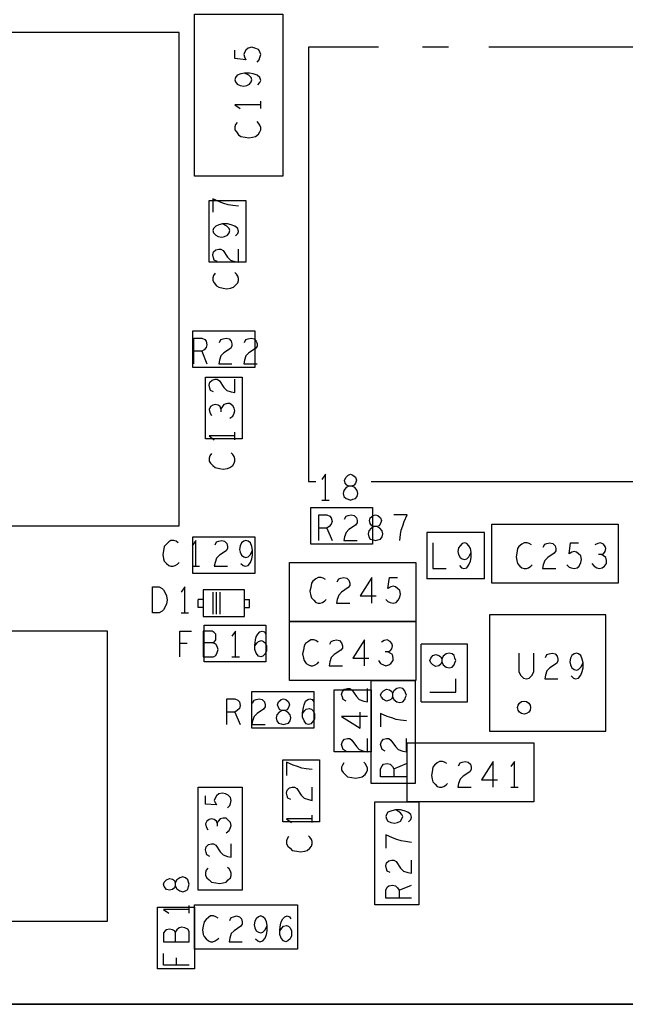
# Model space of a CAD drawing. Extents: x -3.2 to 30.8, y -10.2 to 11.8.
# Tile 5 of 32: x 1.823 to 2.646, y 0 to 1.337. Entities that reach past the tile are written whole.
import ezdxf

# ---------------------------------------------------------------- set-up
doc = ezdxf.new("R2010")
doc.units = 0
doc.layers.add('LAYNR1', color=2, linetype='CONTINUOUS')

msp = doc.modelspace()

# ---------------------------------------------------------------- linework, layer by layer
at = {"layer": 'LAYNR1'}
for p, q in [((2.405, 1.3), (2.37, 1.3)), ((2.15, 1.217), (2.15, 1.227)), ((2.07, 0.887), (2.077, 0.87)), ((2.115, 0.767), (2.115, 0.777)), ((2.215, 0.71), (2.225, 0.71)), ((2.233, 0.685), (2.243, 0.685)), ((2.24, 0.647), (2.247, 0.63)), ((2.454, 0.641), (2.376, 0.641)), ((2.376, 0.641), (2.376, 0.578)), ((2.454, 0.578), (2.454, 0.641)), ((2.057, 0.595), (2.067, 0.595)), ((2.454, 0.578), (2.376, 0.578)), ((2.072, 0.55), (2.065, 0.55)), ((2.065, 0.539), (2.065, 0.55)), ((2.085, 0.56), (2.085, 0.53)), ((2.09, 0.53), (2.09, 0.56)), ((2.095, 0.53), (2.095, 0.56)), ((2.128, 0.55), (2.135, 0.55)), ((2.135, 0.539), (2.135, 0.55)), ((2.072, 0.539), (2.065, 0.539)), ((2.128, 0.539), (2.135, 0.539)), ((2.042, 0.532), (2.052, 0.532)), ((2.05, 0.49), (2.04, 0.49)), ((2.431, 0.489), (2.368, 0.489)), ((2.368, 0.411), (2.368, 0.489)), ((2.431, 0.411), (2.431, 0.489)), ((2.111, 0.472), (2.121, 0.472)), ((2.368, 0.411), (2.431, 0.411)), ((2.115, 0.397), (2.122, 0.38)), ((2.331, 0.32), (2.348, 0.327)), ((2.49, 0.295), (2.5, 0.295)), ((2.22, 0.247), (2.22, 0.257)), ((2.338, 0.155), (2.355, 0.162)), ((2.053, 0.124), (2.053, 0.134)), ((2.035, 0.063), (2.035, 0.053)), ((0, 0), (3.075, 0))]:
    msp.add_line(p, q, dxfattribs=at)
for points in [[(2.9, 0), (0, 0), (0, 2.15), (3.4, 2.15), (3.4, 0.915)], [(2.145, 1.28), (2.148, 1.283), (2.149, 1.286), (2.15, 1.29), (2.149, 1.294), (2.147, 1.297), (2.142, 1.299), (2.138, 1.3), (2.133, 1.299), (2.13, 1.296), (2.128, 1.293), (2.127, 1.29), (2.128, 1.287), (2.13, 1.283), (2.115, 1.285), (2.115, 1.296)], [(2.31, 1.3), (2.215, 1.3), (2.215, 0.71)], [(2.3, 0.71), (2.805, 0.71), (2.805, 1.3), (2.46, 1.3)], [(2.146, 1.249), (2.149, 1.252), (2.15, 1.255), (2.149, 1.259), (2.145, 1.262), (2.14, 1.264), (2.135, 1.265), (2.128, 1.265), (2.123, 1.264), (2.118, 1.262), (2.116, 1.259), (2.115, 1.256), (2.116, 1.253), (2.118, 1.25), (2.122, 1.248), (2.127, 1.247), (2.131, 1.248), (2.135, 1.25), (2.137, 1.253), (2.138, 1.256), (2.137, 1.259), (2.134, 1.262), (2.128, 1.265)], [(2.15, 1.222), (2.115, 1.222), (2.122, 1.217)], [(2.118, 1.198), (2.116, 1.195), (2.115, 1.192), (2.115, 1.188), (2.117, 1.185), (2.12, 1.181), (2.123, 1.179), (2.129, 1.178), (2.134, 1.177), (2.139, 1.178), (2.143, 1.179), (2.147, 1.182), (2.149, 1.185), (2.15, 1.188), (2.15, 1.191), (2.149, 1.194), (2.147, 1.197), (2.145, 1.199)], [(2.12, 1.084), (2.112, 1.085), (2.106, 1.086), (2.1, 1.088), (2.094, 1.09), (2.085, 1.094), (2.085, 1.076)], [(2.116, 1.044), (2.119, 1.047), (2.12, 1.05), (2.119, 1.054), (2.115, 1.057), (2.11, 1.059), (2.105, 1.06), (2.098, 1.06), (2.093, 1.059), (2.089, 1.057), (2.086, 1.054), (2.085, 1.051), (2.086, 1.048), (2.089, 1.045), (2.092, 1.043), (2.097, 1.042), (2.101, 1.043), (2.105, 1.045), (2.107, 1.048), (2.108, 1.051), (2.107, 1.054), (2.104, 1.057), (2.098, 1.06)], [(2.091, 1.009), (2.087, 1.011), (2.086, 1.014), (2.085, 1.018), (2.086, 1.022), (2.089, 1.025), (2.093, 1.026), (2.096, 1.026), (2.099, 1.024), (2.105, 1.015), (2.109, 1.011), (2.115, 1.009), (2.12, 1.008), (2.12, 1.026)], [(2.088, 0.993), (2.086, 0.99), (2.085, 0.987), (2.085, 0.983), (2.087, 0.98), (2.09, 0.976), (2.093, 0.974), (2.099, 0.973), (2.104, 0.972), (2.109, 0.973), (2.113, 0.974), (2.116, 0.977), (2.119, 0.98), (2.12, 0.983), (2.12, 0.986), (2.119, 0.989), (2.117, 0.992), (2.115, 0.994)], [(2.059, 0.87), (2.059, 0.905), (2.07, 0.905), (2.074, 0.903), (2.076, 0.901), (2.077, 0.896), (2.076, 0.892), (2.073, 0.889), (2.07, 0.887), (2.059, 0.887)], [(2.094, 0.899), (2.096, 0.903), (2.099, 0.904), (2.103, 0.905), (2.107, 0.904), (2.11, 0.901), (2.111, 0.897), (2.111, 0.894), (2.109, 0.891), (2.1, 0.885), (2.096, 0.881), (2.094, 0.875), (2.093, 0.87), (2.111, 0.87)], [(2.128, 0.899), (2.13, 0.903), (2.133, 0.904), (2.137, 0.905), (2.141, 0.904), (2.144, 0.901), (2.145, 0.897), (2.145, 0.894), (2.143, 0.891), (2.134, 0.885), (2.13, 0.881), (2.128, 0.875), (2.127, 0.87), (2.145, 0.87)], [(2.086, 0.832), (2.082, 0.834), (2.081, 0.837), (2.08, 0.841), (2.081, 0.845), (2.084, 0.848), (2.088, 0.849), (2.091, 0.849), (2.094, 0.847), (2.1, 0.838), (2.104, 0.834), (2.11, 0.832), (2.115, 0.831), (2.115, 0.849)], [(2.108, 0.796), (2.112, 0.799), (2.114, 0.803), (2.115, 0.806), (2.114, 0.81), (2.112, 0.813), (2.108, 0.816), (2.105, 0.816), (2.1, 0.815), (2.098, 0.812), (2.096, 0.809), (2.096, 0.805)], [(2.096, 0.809), (2.095, 0.812), (2.092, 0.814), (2.088, 0.815), (2.085, 0.814), (2.082, 0.812), (2.08, 0.808), (2.081, 0.804), (2.083, 0.8)], [(2.115, 0.772), (2.08, 0.772), (2.087, 0.767)], [(2.083, 0.748), (2.081, 0.745), (2.08, 0.742), (2.08, 0.738), (2.082, 0.735), (2.085, 0.732), (2.088, 0.729), (2.094, 0.728), (2.099, 0.727), (2.105, 0.728), (2.108, 0.729), (2.112, 0.732), (2.114, 0.735), (2.115, 0.738), (2.115, 0.741), (2.114, 0.744), (2.112, 0.747), (2.11, 0.749)], [(2.238, 0.685), (2.238, 0.72), (2.233, 0.713)], [(2.229, 0.63), (2.229, 0.665), (2.24, 0.665), (2.244, 0.663), (2.246, 0.661), (2.247, 0.656), (2.246, 0.652), (2.243, 0.649), (2.24, 0.647), (2.229, 0.647)], [(2.264, 0.659), (2.266, 0.663), (2.269, 0.664), (2.273, 0.665), (2.277, 0.664), (2.28, 0.661), (2.281, 0.657), (2.281, 0.654), (2.279, 0.651), (2.27, 0.645), (2.266, 0.641), (2.264, 0.635), (2.263, 0.63), (2.281, 0.63)], [(2.339, 0.63), (2.34, 0.638), (2.341, 0.644), (2.343, 0.65), (2.345, 0.656), (2.349, 0.665), (2.331, 0.665)], [(2.038, 0.627), (2.035, 0.629), (2.032, 0.63), (2.028, 0.63), (2.025, 0.628), (2.022, 0.625), (2.019, 0.622), (2.018, 0.616), (2.017, 0.611), (2.018, 0.605), (2.019, 0.602), (2.022, 0.599), (2.025, 0.596), (2.028, 0.595), (2.031, 0.595), (2.034, 0.596), (2.037, 0.598), (2.039, 0.6)], [(2.062, 0.595), (2.062, 0.63), (2.057, 0.623)], [(2.088, 0.624), (2.09, 0.628), (2.093, 0.629), (2.097, 0.63), (2.101, 0.629), (2.104, 0.626), (2.105, 0.622), (2.105, 0.619), (2.103, 0.616), (2.094, 0.61), (2.09, 0.606), (2.088, 0.6), (2.087, 0.595), (2.105, 0.595)], [(2.123, 0.599), (2.126, 0.596), (2.129, 0.595), (2.133, 0.596), (2.136, 0.6), (2.138, 0.605), (2.139, 0.61), (2.139, 0.617), (2.138, 0.622), (2.136, 0.627), (2.133, 0.629), (2.13, 0.63), (2.127, 0.629), (2.124, 0.627), (2.122, 0.623), (2.121, 0.618), (2.122, 0.614), (2.124, 0.61), (2.127, 0.608), (2.13, 0.607), (2.133, 0.608), (2.136, 0.611), (2.139, 0.617)], [(2.384, 0.627), (2.384, 0.592), (2.402, 0.592)], [(2.42, 0.596), (2.423, 0.593), (2.426, 0.592), (2.43, 0.593), (2.433, 0.597), (2.435, 0.602), (2.436, 0.607), (2.436, 0.614), (2.435, 0.619), (2.433, 0.623), (2.43, 0.626), (2.427, 0.627), (2.424, 0.626), (2.421, 0.623), (2.419, 0.62), (2.418, 0.615), (2.419, 0.611), (2.421, 0.607), (2.424, 0.605), (2.427, 0.604), (2.43, 0.605), (2.433, 0.608), (2.436, 0.614)], [(2.518, 0.624), (2.515, 0.626), (2.512, 0.627), (2.508, 0.627), (2.505, 0.625), (2.501, 0.622), (2.499, 0.619), (2.498, 0.613), (2.497, 0.608), (2.498, 0.603), (2.499, 0.599), (2.502, 0.595), (2.505, 0.593), (2.508, 0.592), (2.511, 0.592), (2.514, 0.593), (2.517, 0.595), (2.519, 0.597)], [(2.534, 0.621), (2.536, 0.625), (2.539, 0.626), (2.543, 0.627), (2.547, 0.626), (2.55, 0.623), (2.551, 0.619), (2.551, 0.616), (2.549, 0.613), (2.54, 0.607), (2.536, 0.603), (2.534, 0.597), (2.533, 0.592), (2.551, 0.592)], [(2.566, 0.597), (2.569, 0.594), (2.572, 0.593), (2.576, 0.592), (2.58, 0.593), (2.583, 0.595), (2.585, 0.6), (2.586, 0.604), (2.585, 0.609), (2.582, 0.612), (2.579, 0.614), (2.576, 0.615), (2.573, 0.614), (2.569, 0.612), (2.571, 0.627), (2.582, 0.627)], [(2.613, 0.611), (2.616, 0.612), (2.618, 0.615), (2.619, 0.619), (2.618, 0.622), (2.616, 0.625), (2.612, 0.627), (2.608, 0.626), (2.604, 0.624)], [(2.6, 0.599), (2.603, 0.595), (2.607, 0.593), (2.61, 0.592), (2.614, 0.593), (2.617, 0.595), (2.62, 0.599), (2.62, 0.603), (2.619, 0.607), (2.616, 0.609), (2.613, 0.611), (2.609, 0.611)], [(2.238, 0.577), (2.235, 0.579), (2.232, 0.58), (2.228, 0.58), (2.225, 0.578), (2.221, 0.575), (2.219, 0.572), (2.218, 0.566), (2.217, 0.561), (2.218, 0.555), (2.219, 0.552), (2.222, 0.549), (2.225, 0.546), (2.228, 0.545), (2.231, 0.545), (2.234, 0.546), (2.237, 0.548), (2.239, 0.55)], [(2.254, 0.574), (2.256, 0.578), (2.259, 0.579), (2.263, 0.58), (2.267, 0.579), (2.27, 0.576), (2.271, 0.572), (2.271, 0.569), (2.269, 0.566), (2.26, 0.56), (2.256, 0.556), (2.254, 0.55), (2.253, 0.545), (2.271, 0.545)], [(2.301, 0.545), (2.301, 0.58), (2.285, 0.555), (2.307, 0.555)], [(2.32, 0.55), (2.323, 0.547), (2.326, 0.546), (2.33, 0.545), (2.334, 0.546), (2.337, 0.549), (2.339, 0.553), (2.34, 0.557), (2.339, 0.562), (2.336, 0.565), (2.333, 0.567), (2.33, 0.568), (2.327, 0.567), (2.323, 0.565), (2.325, 0.58), (2.336, 0.58)], [(2.047, 0.532), (2.047, 0.567), (2.042, 0.56)], [(2.04, 0.472), (2.04, 0.507), (2.056, 0.507)], [(2.085, 0.491), (2.087, 0.492), (2.089, 0.495), (2.089, 0.499), (2.089, 0.503), (2.087, 0.505), (2.084, 0.507), (2.072, 0.507), (2.072, 0.472), (2.086, 0.472), (2.089, 0.474), (2.091, 0.478), (2.092, 0.482), (2.091, 0.486), (2.089, 0.489), (2.085, 0.491), (2.072, 0.491)], [(2.116, 0.472), (2.116, 0.507), (2.111, 0.5)], [(2.142, 0.487), (2.145, 0.491), (2.147, 0.493), (2.151, 0.494), (2.154, 0.493), (2.156, 0.491), (2.158, 0.487), (2.158, 0.483), (2.158, 0.48), (2.156, 0.476), (2.153, 0.473), (2.15, 0.472), (2.147, 0.473), (2.144, 0.477), (2.142, 0.482), (2.142, 0.488), (2.143, 0.495), (2.144, 0.499), (2.146, 0.503), (2.149, 0.506), (2.152, 0.507), (2.155, 0.506), (2.157, 0.503)], [(2.228, 0.492), (2.225, 0.494), (2.222, 0.495), (2.218, 0.495), (2.215, 0.493), (2.211, 0.49), (2.209, 0.487), (2.208, 0.481), (2.207, 0.476), (2.208, 0.47), (2.209, 0.467), (2.212, 0.463), (2.215, 0.461), (2.218, 0.46), (2.221, 0.46), (2.224, 0.461), (2.227, 0.463), (2.229, 0.465)], [(2.244, 0.489), (2.246, 0.493), (2.249, 0.494), (2.253, 0.495), (2.257, 0.494), (2.26, 0.491), (2.261, 0.487), (2.261, 0.484), (2.259, 0.481), (2.25, 0.475), (2.246, 0.471), (2.244, 0.465), (2.243, 0.46), (2.261, 0.46)], [(2.291, 0.46), (2.291, 0.495), (2.275, 0.47), (2.297, 0.47)], [(2.323, 0.479), (2.326, 0.48), (2.328, 0.483), (2.329, 0.487), (2.328, 0.49), (2.326, 0.493), (2.322, 0.495), (2.318, 0.494), (2.314, 0.492)], [(2.31, 0.467), (2.313, 0.463), (2.317, 0.461), (2.32, 0.46), (2.324, 0.461), (2.327, 0.463), (2.33, 0.467), (2.33, 0.47), (2.329, 0.475), (2.326, 0.477), (2.323, 0.479), (2.319, 0.479)], [(2.501, 0.477), (2.501, 0.452), (2.503, 0.447), (2.507, 0.443), (2.511, 0.442), (2.515, 0.443), (2.519, 0.447), (2.521, 0.452), (2.521, 0.477)], [(2.537, 0.471), (2.539, 0.475), (2.542, 0.476), (2.546, 0.477), (2.55, 0.476), (2.553, 0.473), (2.554, 0.469), (2.554, 0.466), (2.552, 0.463), (2.543, 0.457), (2.539, 0.453), (2.537, 0.447), (2.536, 0.442), (2.554, 0.442)], [(2.572, 0.446), (2.575, 0.443), (2.578, 0.442), (2.582, 0.443), (2.585, 0.447), (2.587, 0.452), (2.588, 0.457), (2.588, 0.464), (2.587, 0.469), (2.585, 0.474), (2.582, 0.476), (2.579, 0.477), (2.576, 0.476), (2.573, 0.474), (2.571, 0.47), (2.57, 0.465), (2.571, 0.461), (2.573, 0.457), (2.576, 0.455), (2.579, 0.454), (2.582, 0.455), (2.585, 0.458), (2.588, 0.464)], [(2.38, 0.424), (2.415, 0.424), (2.415, 0.442)], [(2.266, 0.412), (2.262, 0.414), (2.261, 0.417), (2.26, 0.421), (2.261, 0.425), (2.264, 0.428), (2.268, 0.429), (2.271, 0.429), (2.274, 0.427), (2.28, 0.418), (2.284, 0.414), (2.29, 0.412), (2.295, 0.411), (2.295, 0.429)], [(2.104, 0.38), (2.104, 0.415), (2.115, 0.415), (2.119, 0.413), (2.121, 0.411), (2.122, 0.406), (2.121, 0.402), (2.118, 0.399), (2.115, 0.397), (2.104, 0.397)], [(2.139, 0.409), (2.141, 0.413), (2.144, 0.414), (2.148, 0.415), (2.152, 0.414), (2.155, 0.411), (2.156, 0.407), (2.156, 0.404), (2.154, 0.401), (2.145, 0.395), (2.141, 0.391), (2.139, 0.385), (2.138, 0.38), (2.156, 0.38)], [(2.207, 0.395), (2.21, 0.399), (2.212, 0.401), (2.216, 0.402), (2.219, 0.401), (2.221, 0.399), (2.223, 0.395), (2.223, 0.391), (2.223, 0.388), (2.221, 0.384), (2.218, 0.381), (2.215, 0.38), (2.212, 0.381), (2.209, 0.385), (2.207, 0.39), (2.207, 0.396), (2.208, 0.403), (2.209, 0.407), (2.211, 0.412), (2.214, 0.414), (2.217, 0.415), (2.22, 0.414), (2.222, 0.411)], [(2.295, 0.391), (2.26, 0.391), (2.285, 0.375), (2.285, 0.397)], [(2.348, 0.385), (2.34, 0.386), (2.334, 0.387), (2.328, 0.389), (2.322, 0.391), (2.313, 0.395), (2.313, 0.377)], [(2.266, 0.344), (2.262, 0.346), (2.261, 0.349), (2.26, 0.353), (2.261, 0.357), (2.264, 0.36), (2.268, 0.361), (2.271, 0.361), (2.274, 0.359), (2.28, 0.35), (2.284, 0.346), (2.29, 0.344), (2.295, 0.343), (2.295, 0.361)], [(2.319, 0.344), (2.315, 0.346), (2.314, 0.349), (2.313, 0.353), (2.314, 0.357), (2.317, 0.36), (2.321, 0.361), (2.324, 0.361), (2.327, 0.359), (2.333, 0.35), (2.337, 0.346), (2.343, 0.344), (2.348, 0.343), (2.348, 0.361)], [(2.22, 0.319), (2.212, 0.32), (2.206, 0.321), (2.2, 0.323), (2.194, 0.325), (2.185, 0.329), (2.185, 0.311)], [(2.263, 0.328), (2.261, 0.325), (2.26, 0.322), (2.26, 0.318), (2.262, 0.315), (2.265, 0.312), (2.268, 0.309), (2.274, 0.308), (2.279, 0.307), (2.284, 0.308), (2.288, 0.309), (2.292, 0.312), (2.294, 0.315), (2.295, 0.318), (2.295, 0.321), (2.294, 0.324), (2.292, 0.327), (2.29, 0.329)], [(2.348, 0.309), (2.313, 0.309), (2.313, 0.32), (2.315, 0.324), (2.317, 0.326), (2.322, 0.327), (2.326, 0.326), (2.329, 0.323), (2.331, 0.32), (2.331, 0.309)], [(2.403, 0.327), (2.4, 0.329), (2.397, 0.33), (2.393, 0.33), (2.39, 0.328), (2.386, 0.325), (2.384, 0.322), (2.383, 0.316), (2.382, 0.311), (2.383, 0.306), (2.384, 0.302), (2.387, 0.299), (2.39, 0.296), (2.393, 0.295), (2.396, 0.295), (2.399, 0.296), (2.402, 0.298), (2.404, 0.3)], [(2.419, 0.324), (2.421, 0.328), (2.424, 0.329), (2.428, 0.33), (2.432, 0.329), (2.435, 0.326), (2.436, 0.322), (2.436, 0.319), (2.434, 0.316), (2.425, 0.31), (2.421, 0.306), (2.419, 0.3), (2.418, 0.295), (2.436, 0.295)], [(2.466, 0.295), (2.466, 0.33), (2.45, 0.305), (2.472, 0.305)], [(2.495, 0.295), (2.495, 0.33), (2.49, 0.323)], [(2.191, 0.278), (2.187, 0.28), (2.186, 0.283), (2.185, 0.287), (2.186, 0.291), (2.189, 0.294), (2.193, 0.295), (2.196, 0.295), (2.199, 0.293), (2.205, 0.284), (2.209, 0.28), (2.215, 0.278), (2.22, 0.277), (2.22, 0.295)], [(2.105, 0.267), (2.108, 0.27), (2.109, 0.273), (2.11, 0.277), (2.109, 0.281), (2.106, 0.284), (2.102, 0.286), (2.098, 0.287), (2.093, 0.286), (2.09, 0.283), (2.088, 0.28), (2.087, 0.277), (2.088, 0.274), (2.09, 0.271), (2.075, 0.272), (2.075, 0.283)], [(2.351, 0.248), (2.354, 0.251), (2.355, 0.254), (2.354, 0.258), (2.35, 0.261), (2.345, 0.263), (2.34, 0.264), (2.333, 0.264), (2.328, 0.263), (2.323, 0.261), (2.321, 0.258), (2.32, 0.255), (2.321, 0.252), (2.323, 0.249), (2.327, 0.247), (2.332, 0.246), (2.336, 0.247), (2.34, 0.249), (2.342, 0.252), (2.343, 0.255), (2.342, 0.258), (2.339, 0.261), (2.333, 0.264)], [(2.091, 0.246), (2.09, 0.249), (2.087, 0.251), (2.083, 0.252), (2.08, 0.251), (2.077, 0.249), (2.075, 0.245), (2.076, 0.241), (2.078, 0.237)], [(2.103, 0.233), (2.107, 0.236), (2.109, 0.24), (2.11, 0.243), (2.109, 0.247), (2.106, 0.25), (2.103, 0.253), (2.099, 0.253), (2.095, 0.252), (2.092, 0.249), (2.091, 0.246), (2.091, 0.242)], [(2.22, 0.252), (2.185, 0.252), (2.192, 0.247)], [(2.188, 0.228), (2.186, 0.225), (2.185, 0.222), (2.185, 0.218), (2.187, 0.215), (2.19, 0.212), (2.193, 0.209), (2.199, 0.208), (2.204, 0.207), (2.21, 0.208), (2.213, 0.209), (2.217, 0.212), (2.219, 0.215), (2.22, 0.218), (2.22, 0.221), (2.219, 0.224), (2.217, 0.227), (2.215, 0.229)], [(2.355, 0.22), (2.347, 0.221), (2.341, 0.222), (2.335, 0.224), (2.329, 0.226), (2.32, 0.23), (2.32, 0.212)], [(2.081, 0.201), (2.077, 0.203), (2.076, 0.206), (2.075, 0.21), (2.076, 0.214), (2.079, 0.217), (2.083, 0.218), (2.086, 0.218), (2.089, 0.216), (2.095, 0.207), (2.099, 0.203), (2.105, 0.201), (2.11, 0.2), (2.11, 0.218)], [(2.326, 0.179), (2.322, 0.181), (2.321, 0.184), (2.32, 0.188), (2.321, 0.192), (2.324, 0.195), (2.328, 0.196), (2.331, 0.196), (2.334, 0.194), (2.34, 0.185), (2.344, 0.181), (2.35, 0.179), (2.355, 0.178), (2.355, 0.196)], [(2.078, 0.185), (2.076, 0.182), (2.075, 0.179), (2.075, 0.175), (2.077, 0.172), (2.08, 0.169), (2.083, 0.166), (2.089, 0.165), (2.094, 0.164), (2.099, 0.165), (2.103, 0.166), (2.106, 0.169), (2.109, 0.172), (2.11, 0.175), (2.11, 0.178), (2.109, 0.181), (2.107, 0.184), (2.105, 0.186)], [(2.355, 0.144), (2.32, 0.144), (2.32, 0.155), (2.322, 0.159), (2.324, 0.161), (2.329, 0.162), (2.333, 0.161), (2.336, 0.158), (2.338, 0.155), (2.338, 0.144)], [(2.053, 0.129), (2.018, 0.129), (2.025, 0.124)], [(2.092, 0.117), (2.089, 0.119), (2.086, 0.12), (2.082, 0.12), (2.079, 0.118), (2.076, 0.115), (2.073, 0.112), (2.072, 0.106), (2.071, 0.101), (2.072, 0.095), (2.073, 0.092), (2.076, 0.089), (2.079, 0.086), (2.082, 0.085), (2.085, 0.085), (2.088, 0.086), (2.091, 0.088), (2.093, 0.09)], [(2.108, 0.114), (2.11, 0.118), (2.113, 0.119), (2.117, 0.12), (2.121, 0.119), (2.124, 0.116), (2.125, 0.112), (2.125, 0.109), (2.123, 0.106), (2.114, 0.1), (2.11, 0.096), (2.108, 0.09), (2.107, 0.085), (2.125, 0.085)], [(2.143, 0.089), (2.146, 0.086), (2.149, 0.085), (2.153, 0.086), (2.156, 0.09), (2.158, 0.095), (2.159, 0.1), (2.159, 0.107), (2.158, 0.112), (2.156, 0.116), (2.153, 0.119), (2.15, 0.12), (2.147, 0.119), (2.144, 0.116), (2.142, 0.113), (2.141, 0.108), (2.142, 0.104), (2.144, 0.1), (2.147, 0.098), (2.15, 0.097), (2.153, 0.098), (2.156, 0.101), (2.159, 0.107)], [(2.176, 0.1), (2.179, 0.104), (2.181, 0.106), (2.185, 0.107), (2.188, 0.106), (2.19, 0.104), (2.192, 0.1), (2.192, 0.096), (2.192, 0.093), (2.19, 0.089), (2.187, 0.086), (2.184, 0.085), (2.181, 0.086), (2.178, 0.09), (2.176, 0.095), (2.176, 0.101), (2.177, 0.108), (2.178, 0.112), (2.18, 0.116), (2.183, 0.119), (2.186, 0.12), (2.189, 0.119), (2.191, 0.116)], [(2.034, 0.098), (2.033, 0.1), (2.03, 0.101), (2.026, 0.102), (2.022, 0.101), (2.02, 0.1), (2.018, 0.097), (2.018, 0.085), (2.053, 0.085), (2.053, 0.099), (2.051, 0.102), (2.047, 0.104), (2.043, 0.105), (2.039, 0.104), (2.036, 0.101), (2.034, 0.098), (2.034, 0.085)], [(2.053, 0.053), (2.018, 0.053), (2.018, 0.069)]]:
    msp.add_lwpolyline(points, dxfattribs=at)
for points in [[(2.18, 1.125), (2.06, 1.125), (2.06, 1.345), (2.18, 1.345)], [(1.369, 0.65), (2.039, 0.65), (2.039, 1.32), (1.369, 1.32)], [(2.08, 1.092), (2.13, 1.092), (2.13, 1.008), (2.08, 1.008)], [(2.058, 0.865), (2.058, 0.915), (2.142, 0.915), (2.142, 0.865)], [(2.075, 0.852), (2.125, 0.852), (2.125, 0.768), (2.075, 0.768)], [(2.272, 0.685), (2.275, 0.686), (2.279, 0.687), (2.281, 0.69), (2.282, 0.694), (2.281, 0.698), (2.278, 0.702), (2.274, 0.704), (2.27, 0.704), (2.267, 0.705), (2.265, 0.708), (2.264, 0.712), (2.266, 0.716), (2.269, 0.719), (2.272, 0.72), (2.275, 0.719), (2.279, 0.716), (2.28, 0.712), (2.279, 0.708), (2.277, 0.705), (2.274, 0.704), (2.27, 0.704), (2.266, 0.702), (2.263, 0.698), (2.262, 0.694), (2.263, 0.69), (2.266, 0.687), (2.269, 0.686)], [(2.302, 0.675), (2.302, 0.625), (2.218, 0.625), (2.218, 0.675)], [(2.306, 0.63), (2.309, 0.631), (2.313, 0.632), (2.315, 0.635), (2.316, 0.639), (2.315, 0.643), (2.312, 0.647), (2.308, 0.649), (2.304, 0.649), (2.301, 0.65), (2.299, 0.653), (2.298, 0.657), (2.299, 0.661), (2.303, 0.664), (2.306, 0.665), (2.309, 0.664), (2.313, 0.661), (2.314, 0.657), (2.313, 0.653), (2.311, 0.65), (2.308, 0.649), (2.304, 0.649), (2.3, 0.647), (2.297, 0.643), (2.296, 0.639), (2.297, 0.635), (2.299, 0.632), (2.303, 0.631)], [(2.464, 0.572), (2.464, 0.652), (2.636, 0.652), (2.636, 0.572)], [(2.058, 0.585), (2.058, 0.635), (2.142, 0.635), (2.142, 0.585)], [(2.361, 0.6), (2.361, 0.52), (2.189, 0.52), (2.189, 0.6)], [(2.003, 0.532), (2.003, 0.567), (2.012, 0.567), (2.016, 0.565), (2.018, 0.563), (2.02, 0.559), (2.022, 0.555), (2.023, 0.549), (2.022, 0.544), (2.02, 0.54), (2.018, 0.536), (2.016, 0.534), (2.012, 0.532)], [(2.072, 0.527), (2.128, 0.527), (2.128, 0.563), (2.072, 0.563)], [(2.461, 0.371), (2.619, 0.371), (2.619, 0.529), (2.461, 0.529)], [(2.073, 0.465), (2.073, 0.515), (2.157, 0.515), (2.157, 0.465)], [(2.361, 0.52), (2.361, 0.44), (2.189, 0.44), (2.189, 0.52)], [(1.942, 0.113), (1.942, 0.507), (1.548, 0.507), (1.548, 0.133), (1.568, 0.113)], [(2.415, 0.467), (2.414, 0.47), (2.413, 0.474), (2.41, 0.476), (2.406, 0.477), (2.402, 0.476), (2.398, 0.473), (2.396, 0.469), (2.396, 0.465), (2.395, 0.462), (2.392, 0.46), (2.388, 0.459), (2.384, 0.461), (2.381, 0.464), (2.38, 0.467), (2.381, 0.47), (2.384, 0.474), (2.388, 0.475), (2.392, 0.474), (2.395, 0.472), (2.396, 0.469), (2.396, 0.465), (2.398, 0.461), (2.402, 0.458), (2.406, 0.457), (2.41, 0.458), (2.413, 0.461), (2.414, 0.464)], [(2.3, 0.44), (2.36, 0.44), (2.36, 0.3), (2.3, 0.3)], [(2.348, 0.42), (2.347, 0.423), (2.346, 0.426), (2.343, 0.429), (2.339, 0.43), (2.335, 0.429), (2.331, 0.426), (2.329, 0.422), (2.329, 0.418), (2.328, 0.415), (2.325, 0.413), (2.321, 0.412), (2.317, 0.414), (2.314, 0.417), (2.313, 0.42), (2.314, 0.423), (2.317, 0.426), (2.321, 0.428), (2.325, 0.427), (2.328, 0.425), (2.329, 0.422), (2.329, 0.418), (2.331, 0.414), (2.335, 0.411), (2.339, 0.41), (2.343, 0.411), (2.346, 0.414), (2.347, 0.417)], [(2.222, 0.425), (2.222, 0.375), (2.138, 0.375), (2.138, 0.425)], [(2.181, 0.38), (2.184, 0.381), (2.188, 0.382), (2.19, 0.385), (2.191, 0.389), (2.19, 0.393), (2.187, 0.397), (2.183, 0.399), (2.179, 0.399), (2.176, 0.4), (2.174, 0.403), (2.173, 0.407), (2.174, 0.411), (2.178, 0.414), (2.181, 0.415), (2.184, 0.414), (2.188, 0.411), (2.189, 0.407), (2.188, 0.403), (2.186, 0.4), (2.183, 0.399), (2.179, 0.399), (2.175, 0.397), (2.172, 0.393), (2.171, 0.389), (2.172, 0.385), (2.174, 0.382), (2.178, 0.381)], [(2.25, 0.427), (2.3, 0.427), (2.3, 0.343), (2.25, 0.343)], [(2.521, 0.355), (2.521, 0.275), (2.349, 0.275), (2.349, 0.355)], [(2.18, 0.332), (2.23, 0.332), (2.23, 0.248), (2.18, 0.248)], [(2.125, 0.155), (2.065, 0.155), (2.065, 0.295), (2.125, 0.295)], [(2.305, 0.275), (2.365, 0.275), (2.365, 0.135), (2.305, 0.135)], [(2.053, 0.163), (2.052, 0.166), (2.051, 0.169), (2.048, 0.172), (2.044, 0.173), (2.04, 0.172), (2.036, 0.169), (2.034, 0.165), (2.034, 0.161), (2.033, 0.158), (2.03, 0.156), (2.026, 0.155), (2.022, 0.156), (2.019, 0.16), (2.018, 0.163), (2.019, 0.166), (2.022, 0.169), (2.026, 0.171), (2.03, 0.17), (2.033, 0.168), (2.034, 0.165), (2.034, 0.161), (2.036, 0.157), (2.04, 0.154), (2.044, 0.153), (2.048, 0.154), (2.051, 0.156), (2.052, 0.16)], [(2.06, 0.075), (2.06, 0.135), (2.2, 0.135), (2.2, 0.075)], [(2.06, 0.048), (2.01, 0.048), (2.01, 0.132), (2.06, 0.132)]]:
    msp.add_lwpolyline(points, close=True, dxfattribs=at)
msp.add_circle((2.508, 0.403), 0.00881, dxfattribs=at)

doc.saveas('drawing.dxf')
